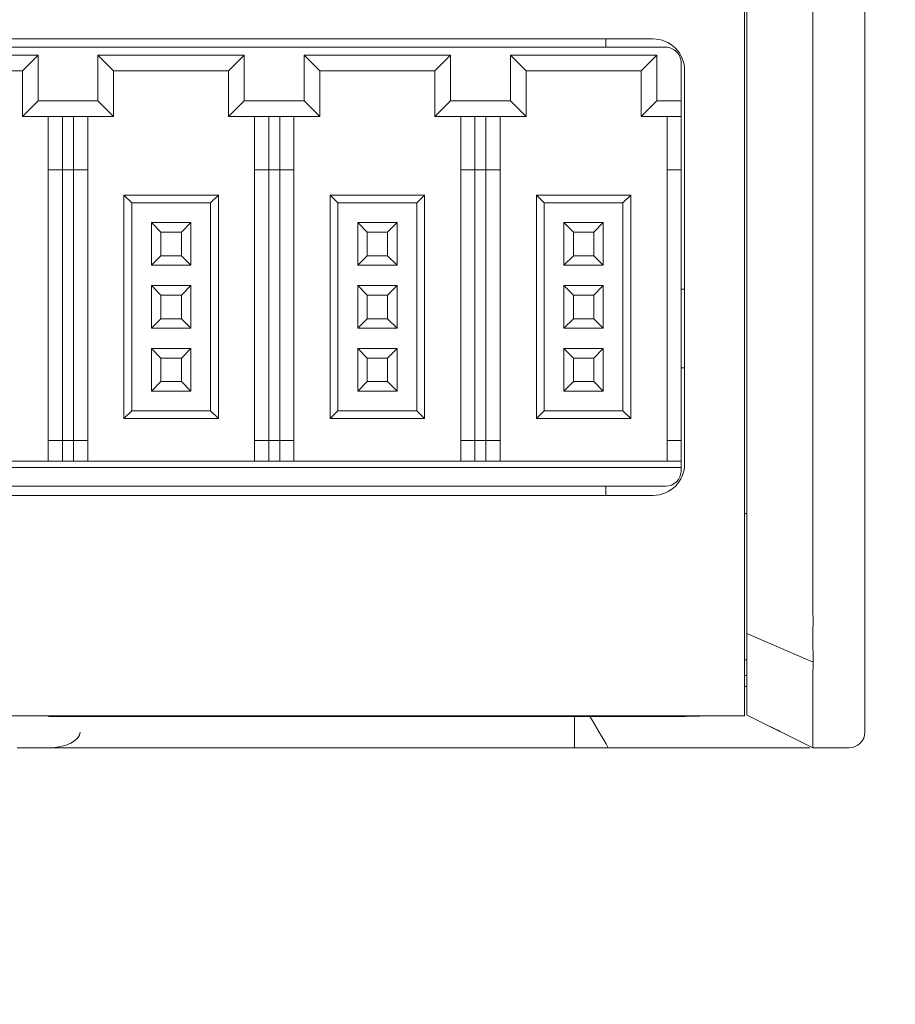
# Model space of a CAD drawing. Header units: millimetres. Extents: x -1114 to 1396, y -630 to 631.
# Tile 12 of 256: x -892 to -865, y -505 to -474. Entities that reach past the tile are written whole.
import ezdxf

# ---------------------------------------------------------------- set-up
doc = ezdxf.new("R2010")
doc.units = ezdxf.units.MM
doc.header["$MEASUREMENT"] = 0

msp = doc.modelspace()

# ---------------------------------------------------------------- linework, layer by layer
at = {"lineweight": 18}
for points, knots in [([(1038.9843, -629.7647), (1038.9843, -629.7647), (-1111.4882, -629.7647), (-1111.4882, -629.7647), (-1111.4882, -629.7647), (-1111.4882, -629.7647), (-1111.4882, 630.7883), (-1111.4882, 630.7883), (-1111.4882, 630.7883), (-1111.4882, 630.7883), (1038.9843, 630.7883), (1038.9843, 630.7883)], [0, 0, 0, 0, 0.3333333, 0.3333333, 0.3333333, 0.3333333, 0.6666667, 0.6666667, 0.6666667, 0.6666667, 1, 1, 1, 1]), ([(-867.1938, -492.913), (-867.2005, -492.4142), (-867.1983, -491.9153), (-867.1977, -491.4165), (-867.1977, -491.4165), (-867.1972, -490.9176), (-867.1977, -490.4188), (-867.1979, -489.9199), (-867.1979, -489.9199), (-867.1981, -489.4211), (-867.198, -488.9222), (-867.198, -488.4234), (-867.198, -488.4234), (-867.198, -487.9245), (-867.198, -487.4257), (-867.198, -486.9268), (-867.198, -486.9268), (-867.1979, -484.9314), (-867.1979, -482.936), (-867.1978, -480.9406), (-867.1978, -480.9406), (-867.1978, -476.9498), (-867.1978, -472.959), (-867.1978, -468.9682), (-867.1978, -468.9682), (-867.1978, -464.9774), (-867.1978, -460.9866), (-867.1979, -456.9958), (-867.1979, -456.9958), (-867.1979, -455.9981), (-867.1979, -455.0004), (-867.1979, -454.0027), (-867.1979, -454.0027), (-867.1979, -453.005), (-867.198, -452.0073), (-867.1979, -451.0096), (-867.1979, -451.0096), (-867.1978, -450.0119), (-867.1975, -449.0142), (-867.1976, -448.0165), (-867.1976, -448.0165), (-867.1976, -447.7671), (-867.1977, -447.5177), (-867.1978, -447.2683), (-867.1978, -447.2683), (-867.1979, -447.0188), (-867.1981, -446.7694), (-867.1982, -446.52), (-867.1982, -446.52), (-867.1984, -446.0211), (-867.1983, -445.5223), (-867.1973, -445.0234)], [0, 0, 0, 0, 0.0769231, 0.0769231, 0.0769231, 0.0769231, 0.1538462, 0.1538462, 0.1538462, 0.1538462, 0.2307692, 0.2307692, 0.2307692, 0.2307692, 0.3076923, 0.3076923, 0.3076923, 0.3076923, 0.3846154, 0.3846154, 0.3846154, 0.3846154, 0.4615385, 0.4615385, 0.4615385, 0.4615385, 0.5384615, 0.5384615, 0.5384615, 0.5384615, 0.6153846, 0.6153846, 0.6153846, 0.6153846, 0.6923077, 0.6923077, 0.6923077, 0.6923077, 0.7692308, 0.7692308, 0.7692308, 0.7692308, 0.8461538, 0.8461538, 0.8461538, 0.8461538, 0.9230769, 0.9230769, 0.9230769, 0.9230769, 1, 1, 1, 1]), ([(-869.2923, -492.2976), (-869.2923, -491.8111), (-869.2923, -491.3247), (-869.2923, -490.8383), (-869.2923, -490.8383), (-869.2923, -490.3518), (-869.2923, -489.8654), (-869.2923, -489.3789), (-869.2923, -489.3789), (-869.2923, -488.4061), (-869.2923, -487.4332), (-869.2923, -486.4603), (-869.2923, -486.4603), (-869.2923, -484.5146), (-869.2923, -482.5689), (-869.2923, -480.6231), (-869.2923, -480.6231), (-869.2923, -476.7317), (-869.2923, -472.8402), (-869.2923, -468.9487), (-869.2923, -468.9487), (-869.2923, -465.0573), (-869.2923, -461.1658), (-869.2923, -457.2743), (-869.2923, -457.2743), (-869.2923, -455.3286), (-869.2923, -453.3829), (-869.2923, -451.4371), (-869.2923, -451.4371), (-869.2923, -450.4643), (-869.2923, -449.4914), (-869.2923, -448.5185), (-869.2923, -448.5185), (-869.2923, -447.5457), (-869.2923, -446.5728), (-869.2923, -445.5999)], [0, 0, 0, 0, 0.1111111, 0.1111111, 0.1111111, 0.1111111, 0.2222222, 0.2222222, 0.2222222, 0.2222222, 0.3333333, 0.3333333, 0.3333333, 0.3333333, 0.4444444, 0.4444444, 0.4444444, 0.4444444, 0.5555556, 0.5555556, 0.5555556, 0.5555556, 0.6666667, 0.6666667, 0.6666667, 0.6666667, 0.7777778, 0.7777778, 0.7777778, 0.7777778, 0.8888889, 0.8888889, 0.8888889, 0.8888889, 1, 1, 1, 1]), ([(-871.2706, -475.5024), (-871.2706, -475.2372), (-871.376, -474.9828), (-871.5635, -474.7953), (-871.5635, -474.7953), (-871.751, -474.6078), (-872.0054, -474.5024), (-872.2706, -474.5024)], [0, 0, 0, 0, 0.5, 0.5, 0.5, 0.5, 1, 1, 1, 1]), ([(-871.3801, -475.2638), (-871.3801, -475.1312), (-871.4328, -475.0041), (-871.5266, -474.9103), (-871.5266, -474.9103), (-871.6203, -474.8165), (-871.7475, -474.7638), (-871.8801, -474.7638)], [0, 0, 0, 0, 0.5, 0.5, 0.5, 0.5, 1, 1, 1, 1]), ([(-869.2923, -493.4007), (-869.2923, -493.4007), (-869.2923, -493.4007), (-869.2923, -493.4006), (-869.2923, -493.4006), (-869.2923, -493.0335), (-869.2923, -492.6644), (-869.2923, -492.2976)], [0, 0, 0, 0, 0.5, 0.5, 0.5, 0.5, 1, 1, 1, 1]), ([(-867.19, -494.0227), (-867.196, -493.9304), (-867.199, -493.8379), (-867.2001, -493.7455), (-867.2001, -493.7455), (-867.2013, -493.653), (-867.2005, -493.5605), (-867.1992, -493.468), (-867.1992, -493.468), (-867.1978, -493.3755), (-867.1958, -493.283), (-867.1945, -493.1905), (-867.1945, -493.1905), (-867.1932, -493.098), (-867.1926, -493.0055), (-867.1938, -492.913)], [0, 0, 0, 0, 0.25, 0.25, 0.25, 0.25, 0.5, 0.5, 0.5, 0.5, 0.75, 0.75, 0.75, 0.75, 1, 1, 1, 1]), ([(-869.2923, -495.9768), (-869.2923, -495.9777), (-869.2923, -495.9776), (-869.2923, -495.955), (-869.2923, -495.955), (-869.2923, -495.9494), (-869.2923, -495.9422), (-869.2923, -495.9337), (-869.2923, -495.9337), (-869.2923, -495.9252), (-869.2923, -495.9153), (-869.2923, -495.9041), (-869.2923, -495.9041), (-869.2923, -495.8985), (-869.2923, -495.8926), (-869.2923, -495.8863), (-869.2923, -495.8863), (-869.2923, -495.8801), (-869.2923, -495.8736), (-869.2923, -495.8667), (-869.2923, -495.8667), (-869.2923, -495.8531), (-869.2923, -495.8383), (-869.2923, -495.8223), (-869.2923, -495.8223), (-869.2923, -495.7905), (-869.2923, -495.7542), (-869.2923, -495.7136), (-869.2923, -495.7136), (-869.2923, -495.6731), (-869.2923, -495.6283), (-869.2923, -495.5792), (-869.2923, -495.5792), (-869.2923, -495.5546), (-869.2923, -495.5289), (-869.2923, -495.5024), (-869.2923, -495.5024), (-869.2923, -495.4759), (-869.2923, -495.4486), (-869.2923, -495.4205), (-869.2923, -495.4205), (-869.2923, -495.3643), (-869.2923, -495.305), (-869.2923, -495.2425), (-869.2923, -495.2425), (-869.2923, -495.2113), (-869.2923, -495.1792), (-869.2923, -495.1464), (-869.2923, -495.1464), (-869.2923, -495.1136), (-869.2923, -495.0799), (-869.2923, -495.0454), (-869.2923, -495.0454), (-869.2923, -494.9765), (-869.2923, -494.9057), (-869.2923, -494.833), (-869.2923, -494.833), (-869.2923, -494.7604), (-869.2923, -494.6858), (-869.2923, -494.6094), (-869.2923, -494.6094), (-869.2923, -494.5711), (-869.2923, -494.5324), (-869.2923, -494.4932), (-869.2923, -494.4932), (-869.2923, -494.4735), (-869.2923, -494.4537), (-869.2923, -494.4338), (-869.2923, -494.4338), (-869.2923, -494.4139), (-869.2923, -494.3938), (-869.2923, -494.3737), (-869.2923, -494.3737), (-869.2923, -494.2132), (-869.2923, -494.0509), (-869.2923, -493.8884), (-869.2923, -493.8884), (-869.2923, -493.7258), (-869.2923, -493.5634), (-869.2923, -493.4007)], [0, 0, 0, 0, 0.05, 0.05, 0.05, 0.05, 0.1, 0.1, 0.1, 0.1, 0.15, 0.15, 0.15, 0.15, 0.2, 0.2, 0.2, 0.2, 0.25, 0.25, 0.25, 0.25, 0.3, 0.3, 0.3, 0.3, 0.35, 0.35, 0.35, 0.35, 0.4, 0.4, 0.4, 0.4, 0.45, 0.45, 0.45, 0.45, 0.5, 0.5, 0.5, 0.5, 0.55, 0.55, 0.55, 0.55, 0.6, 0.6, 0.6, 0.6, 0.65, 0.65, 0.65, 0.65, 0.7, 0.7, 0.7, 0.7, 0.75, 0.75, 0.75, 0.75, 0.8, 0.8, 0.8, 0.8, 0.85, 0.85, 0.85, 0.85, 0.9, 0.9, 0.9, 0.9, 0.95, 0.95, 0.95, 0.95, 1, 1, 1, 1]), ([(-867.1962, -497.0234), (-867.1946, -497.0234), (-867.1943, -497.0224), (-867.1948, -497.0203), (-867.1948, -497.0203), (-867.1951, -497.0192), (-867.1956, -497.0179), (-867.196, -497.0163), (-867.196, -497.0163), (-867.1964, -497.0147), (-867.1968, -497.0129), (-867.1971, -497.0107), (-867.1971, -497.0107), (-867.1984, -497.0023), (-867.199, -496.9898), (-867.1992, -496.9731), (-867.1992, -496.9731), (-867.1995, -496.9564), (-867.1993, -496.9356), (-867.199, -496.9107), (-867.199, -496.9107), (-867.1989, -496.8982), (-867.1987, -496.8847), (-867.1985, -496.8701), (-867.1985, -496.8701), (-867.1984, -496.8628), (-867.1983, -496.8552), (-867.1982, -496.8474), (-867.1982, -496.8474), (-867.1981, -496.8396), (-867.198, -496.8316), (-867.1979, -496.8233), (-867.1979, -496.8233), (-867.1974, -496.7902), (-867.1971, -496.7533), (-867.1968, -496.7128), (-867.1968, -496.7128), (-867.1966, -496.6723), (-867.1965, -496.6281), (-867.1965, -496.5802), (-867.1965, -496.5802), (-867.1966, -496.5324), (-867.1968, -496.4809), (-867.1972, -496.4256), (-867.1972, -496.4256), (-867.1974, -496.398), (-867.1976, -496.3694), (-867.1979, -496.34), (-867.1979, -496.34), (-867.1981, -496.3107), (-867.1984, -496.2806), (-867.1986, -496.2498), (-867.1986, -496.2498), (-867.1992, -496.1882), (-867.1997, -496.1239), (-867.2001, -496.0567), (-867.2001, -496.0567), (-867.2005, -495.9895), (-867.2007, -495.9196), (-867.2006, -495.8468), (-867.2006, -495.8468), (-867.2006, -495.8104), (-867.2004, -495.7734), (-867.2001, -495.7356), (-867.2001, -495.7356), (-867.2, -495.7167), (-867.1998, -495.6976), (-867.1996, -495.6783), (-867.1996, -495.6783), (-867.1994, -495.6591), (-867.1992, -495.6396), (-867.1989, -495.62), (-867.1989, -495.62), (-867.1981, -495.5416), (-867.1978, -495.4615), (-867.1977, -495.3798), (-867.1977, -495.3798), (-867.1976, -495.2981), (-867.1978, -495.2148), (-867.198, -495.1299), (-867.198, -495.1299), (-867.1982, -495.045), (-867.1984, -494.9584), (-867.1982, -494.8703), (-867.1982, -494.8703), (-867.198, -494.8262), (-867.1978, -494.7817), (-867.1974, -494.7368), (-867.1974, -494.7368), (-867.1972, -494.7144), (-867.197, -494.6918), (-867.1967, -494.6692), (-867.1967, -494.6692), (-867.1965, -494.6466), (-867.1961, -494.624), (-867.1957, -494.6013), (-867.1957, -494.6013), (-867.195, -494.556), (-867.194, -494.5106), (-867.1927, -494.465), (-867.1927, -494.465), (-867.192, -494.4422), (-867.1913, -494.4194), (-867.1905, -494.3966), (-867.1905, -494.3966), (-867.1896, -494.3738), (-867.1887, -494.3509), (-867.1877, -494.328)], [0, 0, 0, 0, 0.037037, 0.037037, 0.037037, 0.037037, 0.0740741, 0.0740741, 0.0740741, 0.0740741, 0.1111111, 0.1111111, 0.1111111, 0.1111111, 0.1481481, 0.1481481, 0.1481481, 0.1481481, 0.1851852, 0.1851852, 0.1851852, 0.1851852, 0.2222222, 0.2222222, 0.2222222, 0.2222222, 0.2592593, 0.2592593, 0.2592593, 0.2592593, 0.2962963, 0.2962963, 0.2962963, 0.2962963, 0.3333333, 0.3333333, 0.3333333, 0.3333333, 0.3703704, 0.3703704, 0.3703704, 0.3703704, 0.4074074, 0.4074074, 0.4074074, 0.4074074, 0.4444444, 0.4444444, 0.4444444, 0.4444444, 0.4814815, 0.4814815, 0.4814815, 0.4814815, 0.5185185, 0.5185185, 0.5185185, 0.5185185, 0.5555556, 0.5555556, 0.5555556, 0.5555556, 0.5925926, 0.5925926, 0.5925926, 0.5925926, 0.6296296, 0.6296296, 0.6296296, 0.6296296, 0.6666667, 0.6666667, 0.6666667, 0.6666667, 0.7037037, 0.7037037, 0.7037037, 0.7037037, 0.7407407, 0.7407407, 0.7407407, 0.7407407, 0.7777778, 0.7777778, 0.7777778, 0.7777778, 0.8148148, 0.8148148, 0.8148148, 0.8148148, 0.8518519, 0.8518519, 0.8518519, 0.8518519, 0.8888889, 0.8888889, 0.8888889, 0.8888889, 0.9259259, 0.9259259, 0.9259259, 0.9259259, 0.962963, 0.962963, 0.962963, 0.962963, 1, 1, 1, 1]), ([(-874.2824, -496.0234), (-874.1637, -496.0234), (-874.045, -496.0234), (-873.9263, -496.0234), (-873.9263, -496.0234), (-873.7994, -496.0234), (-873.6725, -496.0234), (-873.5456, -496.0234), (-873.5456, -496.0234), (-873.4187, -496.0234), (-873.2917, -496.0234), (-873.1648, -496.0235)], [0, 0, 0, 0, 0.3333333, 0.3333333, 0.3333333, 0.3333333, 0.6666667, 0.6666667, 0.6666667, 0.6666667, 1, 1, 1, 1]), ([(-873.1648, -496.0235), (-873.1056, -496.0235), (-873.0464, -496.0235), (-872.9871, -496.0234), (-872.9871, -496.0234), (-872.9236, -496.0234), (-872.86, -496.0234), (-872.7965, -496.0234), (-872.7965, -496.0234), (-872.7329, -496.0235), (-872.6694, -496.0235), (-872.6058, -496.0235)], [0, 0, 0, 0, 0.3333333, 0.3333333, 0.3333333, 0.3333333, 0.6666667, 0.6666667, 0.6666667, 0.6666667, 1, 1, 1, 1]), ([(-872.6058, -496.0235), (-872.5464, -496.0235), (-872.4871, -496.0235), (-872.4277, -496.0235), (-872.4277, -496.0235), (-872.3642, -496.0234), (-872.3007, -496.0234), (-872.2373, -496.0234), (-872.2373, -496.0234), (-872.1738, -496.0235), (-872.1103, -496.0235), (-872.0468, -496.0235)], [0, 0, 0, 0, 0.3333333, 0.3333333, 0.3333333, 0.3333333, 0.6666667, 0.6666667, 0.6666667, 0.6666667, 1, 1, 1, 1]), ([(-870.3647, -496.0017), (-870.4172, -496.003), (-870.4708, -496.0042), (-870.5253, -496.0055), (-870.5253, -496.0055), (-870.5854, -496.0069), (-870.6468, -496.0082), (-870.7093, -496.0097), (-870.7093, -496.0097), (-870.7406, -496.0104), (-870.7721, -496.0111), (-870.804, -496.0118), (-870.804, -496.0118), (-870.8359, -496.0125), (-870.8682, -496.0132), (-870.9005, -496.014), (-870.9005, -496.014), (-870.9328, -496.0147), (-870.9651, -496.0155), (-870.9976, -496.0164), (-870.9976, -496.0164), (-871.0301, -496.0173), (-871.0626, -496.0184), (-871.0953, -496.0194), (-871.0953, -496.0194), (-871.1606, -496.0214), (-871.2262, -496.0232), (-871.2923, -496.0234)], [0, 0, 0, 0, 0.1428571, 0.1428571, 0.1428571, 0.1428571, 0.2857143, 0.2857143, 0.2857143, 0.2857143, 0.4285714, 0.4285714, 0.4285714, 0.4285714, 0.5714286, 0.5714286, 0.5714286, 0.5714286, 0.7142857, 0.7142857, 0.7142857, 0.7142857, 0.8571429, 0.8571429, 0.8571429, 0.8571429, 1, 1, 1, 1]), ([(-873.6945, -497.0234), (-873.6945, -497.0234), (-873.6945, -497.0234), (-873.6945, -497.0234), (-873.6945, -497.0234), (-873.2226, -497.0234), (-872.7523, -497.0234), (-872.2814, -497.0234)], [0, 0, 0, 0, 0.5, 0.5, 0.5, 0.5, 1, 1, 1, 1]), ([(-872.2814, -497.0234), (-872.2814, -497.0234), (-872.2814, -497.0234), (-872.2813, -497.0234), (-872.2813, -497.0234), (-872.0459, -497.0234), (-871.8104, -497.0234), (-871.5751, -497.0234)], [0, 0, 0, 0, 0.5, 0.5, 0.5, 0.5, 1, 1, 1, 1]), ([(-871.5751, -497.0234), (-871.575, -497.0234), (-871.575, -497.0234), (-871.575, -497.0234), (-871.575, -497.0234), (-871.3397, -497.0234), (-871.1038, -497.0234), (-870.8691, -497.0234)], [0, 0, 0, 0, 0.5, 0.5, 0.5, 0.5, 1, 1, 1, 1]), ([(-870.8691, -497.0234), (-870.8691, -497.0234), (-870.8691, -497.0234), (-870.8691, -497.0234), (-870.8691, -497.0234), (-870.6344, -497.0234), (-870.4015, -497.0234), (-870.1739, -497.0234)], [0, 0, 0, 0, 0.5, 0.5, 0.5, 0.5, 1, 1, 1, 1]), ([(-870.1739, -497.0234), (-869.9729, -497.0234), (-869.7787, -497.0234), (-869.5909, -497.0234), (-869.5909, -497.0234), (-869.4031, -497.0234), (-869.2219, -497.0234), (-869.0473, -497.0234), (-869.0473, -497.0234), (-869.0255, -497.0234), (-869.0038, -497.0234), (-868.9822, -497.0234), (-868.9822, -497.0234), (-868.9606, -497.0234), (-868.9391, -497.0234), (-868.9177, -497.0234), (-868.9177, -497.0234), (-868.8751, -497.0234), (-868.8332, -497.0234), (-868.7919, -497.0234), (-868.7919, -497.0234), (-868.7094, -497.0234), (-868.6297, -497.0234), (-868.5527, -497.0234), (-868.5527, -497.0234), (-868.3987, -497.0234), (-868.2557, -497.0234), (-868.1238, -497.0234), (-868.1238, -497.0234), (-868.0908, -497.0234), (-868.0585, -497.0234), (-868.0269, -497.0234), (-868.0269, -497.0234), (-867.9953, -497.0234), (-867.9644, -497.0234), (-867.9344, -497.0234), (-867.9344, -497.0234), (-867.8745, -497.0234), (-867.8181, -497.0234), (-867.7654, -497.0234), (-867.7654, -497.0234), (-867.7126, -497.0234), (-867.6634, -497.0234), (-867.6177, -497.0234), (-867.6177, -497.0234), (-867.5721, -497.0234), (-867.53, -497.0234), (-867.4913, -497.0234), (-867.4913, -497.0234), (-867.4527, -497.0234), (-867.4174, -497.0234), (-867.3858, -497.0234), (-867.3858, -497.0234), (-867.3779, -497.0234), (-867.3702, -497.0234), (-867.3628, -497.0234), (-867.3628, -497.0234), (-867.3554, -497.0234), (-867.3483, -497.0234), (-867.3414, -497.0234), (-867.3414, -497.0234), (-867.3276, -497.0234), (-867.3148, -497.0234), (-867.3031, -497.0234), (-867.3031, -497.0234), (-867.2993, -497.0234), (-867.2957, -497.0234), (-867.2921, -497.0234)], [0, 0, 0, 0, 0.0588235, 0.0588235, 0.0588235, 0.0588235, 0.1176471, 0.1176471, 0.1176471, 0.1176471, 0.1764706, 0.1764706, 0.1764706, 0.1764706, 0.2352941, 0.2352941, 0.2352941, 0.2352941, 0.2941176, 0.2941176, 0.2941176, 0.2941176, 0.3529412, 0.3529412, 0.3529412, 0.3529412, 0.4117647, 0.4117647, 0.4117647, 0.4117647, 0.4705882, 0.4705882, 0.4705882, 0.4705882, 0.5294118, 0.5294118, 0.5294118, 0.5294118, 0.5882353, 0.5882353, 0.5882353, 0.5882353, 0.6470588, 0.6470588, 0.6470588, 0.6470588, 0.7058824, 0.7058824, 0.7058824, 0.7058824, 0.7647059, 0.7647059, 0.7647059, 0.7647059, 0.8235294, 0.8235294, 0.8235294, 0.8235294, 0.8823529, 0.8823529, 0.8823529, 0.8823529, 0.9411765, 0.9411765, 0.9411765, 0.9411765, 1, 1, 1, 1])]:
    msp.add_open_spline(points, degree=3, knots=knots, dxfattribs=at)
for points in [[(-869.3703, -444.0018), (-869.3703, -444.0018), (-869.3703, -494.0018), (-869.3703, -494.0018)], [(-865.5456, -494.0234), (-865.5456, -494.0234), (-865.5456, -444.0234), (-865.5456, -444.0234)], [(-865.5456, -444.0234), (-865.5456, -444.0234), (-865.5456, -494.0234), (-865.5456, -494.0234)], [(-922.6706, -474.5024), (-922.6706, -474.5024), (-872.2706, -474.5024), (-872.2706, -474.5024)], [(-873.7706, -474.7635), (-873.7706, -474.7635), (-873.7706, -474.5021), (-873.7706, -474.5021)], [(-896.8801, -474.7638), (-896.8801, -474.7638), (-884.3801, -474.7638), (-884.3801, -474.7638)], [(-884.3801, -474.7638), (-884.3801, -474.7638), (-871.8801, -474.7638), (-871.8801, -474.7638)], [(-891.8051, -475.0138), (-891.8051, -475.0138), (-896.4551, -475.0138), (-896.4551, -475.0138)], [(-891.8051, -475.0138), (-891.8051, -475.0138), (-892.3051, -475.5138), (-892.3051, -475.5138)], [(-891.8051, -476.4638), (-891.8051, -476.4638), (-891.8051, -475.0138), (-891.8051, -475.0138)], [(-885.2551, -475.0138), (-885.2551, -475.0138), (-889.9051, -475.0138), (-889.9051, -475.0138)], [(-889.9051, -475.0138), (-889.9051, -475.0138), (-889.4051, -475.5138), (-889.4051, -475.5138)], [(-889.9051, -475.0138), (-889.9051, -475.0138), (-889.9051, -476.4638), (-889.9051, -476.4638)], [(-885.2551, -475.0138), (-885.2551, -475.0138), (-885.7551, -475.5138), (-885.7551, -475.5138)], [(-885.2551, -476.4638), (-885.2551, -476.4638), (-885.2551, -475.0138), (-885.2551, -475.0138)], [(-883.3551, -475.0138), (-883.3551, -475.0138), (-882.8551, -475.5138), (-882.8551, -475.5138)], [(-883.3551, -475.0138), (-883.3551, -475.0138), (-883.3551, -476.4638), (-883.3551, -476.4638)], [(-878.7051, -475.0138), (-878.7051, -475.0138), (-883.3551, -475.0138), (-883.3551, -475.0138)], [(-878.7051, -475.0138), (-878.7051, -475.0138), (-879.2051, -475.5138), (-879.2051, -475.5138)], [(-878.7051, -476.4638), (-878.7051, -476.4638), (-878.7051, -475.0138), (-878.7051, -475.0138)], [(-876.8051, -475.0138), (-876.8051, -475.0138), (-876.3051, -475.5138), (-876.3051, -475.5138)], [(-876.8051, -475.0138), (-876.8051, -475.0138), (-876.8051, -476.4638), (-876.8051, -476.4638)], [(-872.1551, -475.0138), (-872.1551, -475.0138), (-876.8051, -475.0138), (-876.8051, -475.0138)], [(-872.1551, -475.0138), (-872.1551, -475.0138), (-872.6551, -475.5138), (-872.6551, -475.5138)], [(-872.1551, -476.4638), (-872.1551, -476.4638), (-872.1551, -475.0138), (-872.1551, -475.0138)], [(-871.3801, -475.2638), (-871.3801, -475.2638), (-871.3801, -476.4638), (-871.3801, -476.4638)], [(-895.9551, -475.5138), (-895.9551, -475.5138), (-892.3051, -475.5138), (-892.3051, -475.5138)], [(-892.3051, -475.5138), (-892.3051, -475.5138), (-892.3051, -476.9638), (-892.3051, -476.9638)], [(-889.4051, -475.5138), (-889.4051, -475.5138), (-885.7551, -475.5138), (-885.7551, -475.5138)], [(-889.4051, -476.9638), (-889.4051, -476.9638), (-889.4051, -475.5138), (-889.4051, -475.5138)], [(-885.7551, -475.5138), (-885.7551, -475.5138), (-885.7551, -476.9638), (-885.7551, -476.9638)], [(-882.8551, -475.5138), (-882.8551, -475.5138), (-879.2051, -475.5138), (-879.2051, -475.5138)], [(-882.8551, -476.9638), (-882.8551, -476.9638), (-882.8551, -475.5138), (-882.8551, -475.5138)], [(-879.2051, -475.5138), (-879.2051, -475.5138), (-879.2051, -476.9638), (-879.2051, -476.9638)], [(-876.3051, -476.9638), (-876.3051, -476.9638), (-876.3051, -475.5138), (-876.3051, -475.5138)], [(-876.3051, -475.5138), (-876.3051, -475.5138), (-872.6551, -475.5138), (-872.6551, -475.5138)], [(-872.6551, -475.5138), (-872.6551, -475.5138), (-872.6551, -476.9638), (-872.6551, -476.9638)], [(-871.2706, -475.5024), (-871.2706, -475.5024), (-871.2706, -488.0024), (-871.2706, -488.0024)], [(-891.8051, -476.4638), (-891.8051, -476.4638), (-892.3051, -476.9638), (-892.3051, -476.9638)], [(-889.9051, -476.4638), (-889.9051, -476.4638), (-891.8051, -476.4638), (-891.8051, -476.4638)], [(-889.9051, -476.4638), (-889.9051, -476.4638), (-889.4051, -476.9638), (-889.4051, -476.9638)], [(-885.2551, -476.4638), (-885.2551, -476.4638), (-885.7551, -476.9638), (-885.7551, -476.9638)], [(-884.3801, -476.4638), (-884.3801, -476.4638), (-885.2551, -476.4638), (-885.2551, -476.4638)], [(-883.3551, -476.4638), (-883.3551, -476.4638), (-884.3801, -476.4638), (-884.3801, -476.4638)], [(-883.3551, -476.4638), (-883.3551, -476.4638), (-882.8551, -476.9638), (-882.8551, -476.9638)], [(-878.7051, -476.4638), (-878.7051, -476.4638), (-879.2051, -476.9638), (-879.2051, -476.9638)], [(-876.8051, -476.4638), (-876.8051, -476.4638), (-878.7051, -476.4638), (-878.7051, -476.4638)], [(-876.8051, -476.4638), (-876.8051, -476.4638), (-876.3051, -476.9638), (-876.3051, -476.9638)], [(-872.1551, -476.4638), (-872.1551, -476.4638), (-872.6551, -476.9638), (-872.6551, -476.9638)], [(-871.3801, -476.4638), (-871.3801, -476.4638), (-872.1551, -476.4638), (-872.1551, -476.4638)], [(-871.3801, -476.4638), (-871.3801, -476.4638), (-871.3801, -476.9638), (-871.3801, -476.9638)], [(-892.3051, -476.9638), (-892.3051, -476.9638), (-889.4051, -476.9638), (-889.4051, -476.9638)], [(-891.4801, -476.9638), (-891.4801, -476.9638), (-891.4801, -478.6638), (-891.4801, -478.6638)], [(-891.0301, -478.6638), (-891.0301, -478.6638), (-891.0301, -476.9638), (-891.0301, -476.9638)], [(-890.6801, -476.9638), (-890.6801, -476.9638), (-890.6801, -478.6638), (-890.6801, -478.6638)], [(-890.2301, -478.6638), (-890.2301, -478.6638), (-890.2301, -476.9638), (-890.2301, -476.9638)], [(-885.7551, -476.9638), (-885.7551, -476.9638), (-884.3801, -476.9638), (-884.3801, -476.9638)], [(-884.9301, -476.9638), (-884.9301, -476.9638), (-884.9301, -478.6638), (-884.9301, -478.6638)], [(-884.4801, -478.6638), (-884.4801, -478.6638), (-884.4801, -476.9638), (-884.4801, -476.9638)], [(-884.3801, -476.9638), (-884.3801, -476.9638), (-882.8551, -476.9638), (-882.8551, -476.9638)], [(-884.1301, -476.9638), (-884.1301, -476.9638), (-884.1301, -478.6638), (-884.1301, -478.6638)], [(-883.6801, -478.6638), (-883.6801, -478.6638), (-883.6801, -476.9638), (-883.6801, -476.9638)], [(-879.2051, -476.9638), (-879.2051, -476.9638), (-876.3051, -476.9638), (-876.3051, -476.9638)], [(-878.3801, -476.9638), (-878.3801, -476.9638), (-878.3801, -478.6638), (-878.3801, -478.6638)], [(-877.9301, -478.6638), (-877.9301, -478.6638), (-877.9301, -476.9638), (-877.9301, -476.9638)], [(-877.5801, -476.9638), (-877.5801, -476.9638), (-877.5801, -478.6638), (-877.5801, -478.6638)], [(-877.1301, -478.6638), (-877.1301, -478.6638), (-877.1301, -476.9638), (-877.1301, -476.9638)], [(-872.6551, -476.9638), (-872.6551, -476.9638), (-871.3801, -476.9638), (-871.3801, -476.9638)], [(-871.8301, -476.9638), (-871.8301, -476.9638), (-871.8301, -478.6638), (-871.8301, -478.6638)], [(-871.3801, -476.9638), (-871.3801, -476.9638), (-871.3801, -478.6638), (-871.3801, -478.6638)], [(-891.4801, -478.6638), (-891.4801, -478.6638), (-891.4801, -487.2638), (-891.4801, -487.2638)], [(-891.4801, -478.6638), (-891.4801, -478.6638), (-891.0301, -478.6638), (-891.0301, -478.6638)], [(-891.0301, -487.2638), (-891.0301, -487.2638), (-891.0301, -478.6638), (-891.0301, -478.6638)], [(-891.0301, -478.6638), (-891.0301, -478.6638), (-890.6801, -478.6638), (-890.6801, -478.6638)], [(-890.6801, -478.6638), (-890.6801, -478.6638), (-890.6801, -487.2638), (-890.6801, -487.2638)], [(-890.6801, -478.6638), (-890.6801, -478.6638), (-890.2301, -478.6638), (-890.2301, -478.6638)], [(-890.2301, -487.2638), (-890.2301, -487.2638), (-890.2301, -478.6638), (-890.2301, -478.6638)], [(-884.9301, -478.6638), (-884.9301, -478.6638), (-884.9301, -487.2638), (-884.9301, -487.2638)], [(-884.9301, -478.6638), (-884.9301, -478.6638), (-884.4801, -478.6638), (-884.4801, -478.6638)], [(-884.4801, -487.2638), (-884.4801, -487.2638), (-884.4801, -478.6638), (-884.4801, -478.6638)], [(-884.4801, -478.6638), (-884.4801, -478.6638), (-884.3801, -478.6638), (-884.3801, -478.6638)], [(-884.3801, -478.6638), (-884.3801, -478.6638), (-884.1301, -478.6638), (-884.1301, -478.6638)], [(-884.1301, -478.6638), (-884.1301, -478.6638), (-884.1301, -487.2638), (-884.1301, -487.2638)], [(-884.1301, -478.6638), (-884.1301, -478.6638), (-883.6801, -478.6638), (-883.6801, -478.6638)], [(-883.6801, -487.2638), (-883.6801, -487.2638), (-883.6801, -478.6638), (-883.6801, -478.6638)], [(-878.3801, -478.6638), (-878.3801, -478.6638), (-878.3801, -487.2638), (-878.3801, -487.2638)], [(-878.3801, -478.6638), (-878.3801, -478.6638), (-877.9301, -478.6638), (-877.9301, -478.6638)], [(-877.9301, -487.2638), (-877.9301, -487.2638), (-877.9301, -478.6638), (-877.9301, -478.6638)], [(-877.9301, -478.6638), (-877.9301, -478.6638), (-877.5801, -478.6638), (-877.5801, -478.6638)], [(-877.5801, -478.6638), (-877.5801, -478.6638), (-877.5801, -487.2638), (-877.5801, -487.2638)], [(-877.5801, -478.6638), (-877.5801, -478.6638), (-877.1301, -478.6638), (-877.1301, -478.6638)], [(-877.1301, -487.2638), (-877.1301, -487.2638), (-877.1301, -478.6638), (-877.1301, -478.6638)], [(-871.8301, -478.6638), (-871.8301, -478.6638), (-871.8301, -487.2638), (-871.8301, -487.2638)], [(-871.8301, -478.6638), (-871.8301, -478.6638), (-871.3801, -478.6638), (-871.3801, -478.6638)], [(-871.3801, -478.6638), (-871.3801, -478.6638), (-871.3801, -487.2638), (-871.3801, -487.2638)], [(-886.0801, -479.4638), (-886.0801, -479.4638), (-889.0801, -479.4638), (-889.0801, -479.4638)], [(-889.0801, -479.4638), (-889.0801, -479.4638), (-888.8301, -479.7138), (-888.8301, -479.7138)], [(-889.0801, -479.4638), (-889.0801, -479.4638), (-889.0801, -486.5638), (-889.0801, -486.5638)], [(-886.0801, -479.4638), (-886.0801, -479.4638), (-886.3301, -479.7138), (-886.3301, -479.7138)], [(-886.0801, -486.5638), (-886.0801, -486.5638), (-886.0801, -479.4638), (-886.0801, -479.4638)], [(-882.5301, -479.4638), (-882.5301, -479.4638), (-882.5301, -486.5638), (-882.5301, -486.5638)], [(-879.5301, -479.4638), (-879.5301, -479.4638), (-882.5301, -479.4638), (-882.5301, -479.4638)], [(-882.5301, -479.4638), (-882.5301, -479.4638), (-882.2801, -479.7138), (-882.2801, -479.7138)], [(-879.5301, -479.4638), (-879.5301, -479.4638), (-879.7801, -479.7138), (-879.7801, -479.7138)], [(-879.5301, -486.5638), (-879.5301, -486.5638), (-879.5301, -479.4638), (-879.5301, -479.4638)], [(-875.9801, -479.4638), (-875.9801, -479.4638), (-875.9801, -486.5638), (-875.9801, -486.5638)], [(-872.9801, -479.4638), (-872.9801, -479.4638), (-875.9801, -479.4638), (-875.9801, -479.4638)], [(-875.9801, -479.4638), (-875.9801, -479.4638), (-875.7301, -479.7138), (-875.7301, -479.7138)], [(-872.9801, -479.4638), (-872.9801, -479.4638), (-873.2301, -479.7138), (-873.2301, -479.7138)], [(-872.9801, -486.5638), (-872.9801, -486.5638), (-872.9801, -479.4638), (-872.9801, -479.4638)], [(-888.8301, -479.7138), (-888.8301, -479.7138), (-886.3301, -479.7138), (-886.3301, -479.7138)], [(-888.8301, -486.3138), (-888.8301, -486.3138), (-888.8301, -479.7138), (-888.8301, -479.7138)], [(-886.3301, -479.7138), (-886.3301, -479.7138), (-886.3301, -486.3138), (-886.3301, -486.3138)], [(-882.2801, -486.3138), (-882.2801, -486.3138), (-882.2801, -479.7138), (-882.2801, -479.7138)], [(-882.2801, -479.7138), (-882.2801, -479.7138), (-879.7801, -479.7138), (-879.7801, -479.7138)], [(-879.7801, -479.7138), (-879.7801, -479.7138), (-879.7801, -486.3138), (-879.7801, -486.3138)], [(-875.7301, -486.3138), (-875.7301, -486.3138), (-875.7301, -479.7138), (-875.7301, -479.7138)], [(-875.7301, -479.7138), (-875.7301, -479.7138), (-873.2301, -479.7138), (-873.2301, -479.7138)], [(-873.2301, -479.7138), (-873.2301, -479.7138), (-873.2301, -486.3138), (-873.2301, -486.3138)], [(-886.9551, -480.3388), (-886.9551, -480.3388), (-888.2051, -480.3388), (-888.2051, -480.3388)], [(-888.2051, -480.3388), (-888.2051, -480.3388), (-888.2051, -481.6888), (-888.2051, -481.6888)], [(-887.9051, -480.6388), (-887.9051, -480.6388), (-888.2051, -480.3388), (-888.2051, -480.3388)], [(-887.2551, -480.6388), (-887.2551, -480.6388), (-886.9551, -480.3388), (-886.9551, -480.3388)], [(-886.9551, -481.6888), (-886.9551, -481.6888), (-886.9551, -480.3388), (-886.9551, -480.3388)], [(-881.3551, -480.6388), (-881.3551, -480.6388), (-881.6551, -480.3388), (-881.6551, -480.3388)], [(-881.6551, -480.3388), (-881.6551, -480.3388), (-881.6551, -481.6888), (-881.6551, -481.6888)], [(-880.4051, -480.3388), (-880.4051, -480.3388), (-881.6551, -480.3388), (-881.6551, -480.3388)], [(-880.7051, -480.6388), (-880.7051, -480.6388), (-880.4051, -480.3388), (-880.4051, -480.3388)], [(-880.4051, -481.6888), (-880.4051, -481.6888), (-880.4051, -480.3388), (-880.4051, -480.3388)], [(-875.1051, -480.3388), (-875.1051, -480.3388), (-875.1051, -481.6888), (-875.1051, -481.6888)], [(-874.8051, -480.6388), (-874.8051, -480.6388), (-875.1051, -480.3388), (-875.1051, -480.3388)], [(-873.8551, -480.3388), (-873.8551, -480.3388), (-875.1051, -480.3388), (-875.1051, -480.3388)], [(-874.1551, -480.6388), (-874.1551, -480.6388), (-873.8551, -480.3388), (-873.8551, -480.3388)], [(-873.8551, -481.6888), (-873.8551, -481.6888), (-873.8551, -480.3388), (-873.8551, -480.3388)], [(-887.9051, -480.6388), (-887.9051, -480.6388), (-887.2551, -480.6388), (-887.2551, -480.6388)], [(-887.9051, -481.3888), (-887.9051, -481.3888), (-887.9051, -480.6388), (-887.9051, -480.6388)], [(-887.2551, -480.6388), (-887.2551, -480.6388), (-887.2551, -481.3888), (-887.2551, -481.3888)], [(-881.3551, -481.3888), (-881.3551, -481.3888), (-881.3551, -480.6388), (-881.3551, -480.6388)], [(-881.3551, -480.6388), (-881.3551, -480.6388), (-880.7051, -480.6388), (-880.7051, -480.6388)], [(-880.7051, -480.6388), (-880.7051, -480.6388), (-880.7051, -481.3888), (-880.7051, -481.3888)], [(-874.8051, -481.3888), (-874.8051, -481.3888), (-874.8051, -480.6388), (-874.8051, -480.6388)], [(-874.8051, -480.6388), (-874.8051, -480.6388), (-874.1551, -480.6388), (-874.1551, -480.6388)], [(-874.1551, -480.6388), (-874.1551, -480.6388), (-874.1551, -481.3888), (-874.1551, -481.3888)], [(-888.2051, -481.6888), (-888.2051, -481.6888), (-887.9051, -481.3888), (-887.9051, -481.3888)], [(-887.2551, -481.3888), (-887.2551, -481.3888), (-887.9051, -481.3888), (-887.9051, -481.3888)], [(-887.2551, -481.3888), (-887.2551, -481.3888), (-886.9551, -481.6888), (-886.9551, -481.6888)], [(-881.6551, -481.6888), (-881.6551, -481.6888), (-881.3551, -481.3888), (-881.3551, -481.3888)], [(-880.7051, -481.3888), (-880.7051, -481.3888), (-881.3551, -481.3888), (-881.3551, -481.3888)], [(-880.7051, -481.3888), (-880.7051, -481.3888), (-880.4051, -481.6888), (-880.4051, -481.6888)], [(-875.1051, -481.6888), (-875.1051, -481.6888), (-874.8051, -481.3888), (-874.8051, -481.3888)], [(-874.1551, -481.3888), (-874.1551, -481.3888), (-874.8051, -481.3888), (-874.8051, -481.3888)], [(-874.1551, -481.3888), (-874.1551, -481.3888), (-873.8551, -481.6888), (-873.8551, -481.6888)], [(-888.2051, -481.6888), (-888.2051, -481.6888), (-886.9551, -481.6888), (-886.9551, -481.6888)], [(-881.6551, -481.6888), (-881.6551, -481.6888), (-880.4051, -481.6888), (-880.4051, -481.6888)], [(-875.1051, -481.6888), (-875.1051, -481.6888), (-873.8551, -481.6888), (-873.8551, -481.6888)], [(-886.9551, -482.3388), (-886.9551, -482.3388), (-888.2051, -482.3388), (-888.2051, -482.3388)], [(-888.2051, -482.3388), (-888.2051, -482.3388), (-888.2051, -483.6888), (-888.2051, -483.6888)], [(-887.9051, -482.6388), (-887.9051, -482.6388), (-888.2051, -482.3388), (-888.2051, -482.3388)], [(-887.2551, -482.6388), (-887.2551, -482.6388), (-886.9551, -482.3388), (-886.9551, -482.3388)], [(-886.9551, -483.6888), (-886.9551, -483.6888), (-886.9551, -482.3388), (-886.9551, -482.3388)], [(-881.6551, -482.3388), (-881.6551, -482.3388), (-881.6551, -483.6888), (-881.6551, -483.6888)], [(-880.4051, -482.3388), (-880.4051, -482.3388), (-881.6551, -482.3388), (-881.6551, -482.3388)], [(-881.3551, -482.6388), (-881.3551, -482.6388), (-881.6551, -482.3388), (-881.6551, -482.3388)], [(-880.7051, -482.6388), (-880.7051, -482.6388), (-880.4051, -482.3388), (-880.4051, -482.3388)], [(-880.4051, -483.6888), (-880.4051, -483.6888), (-880.4051, -482.3388), (-880.4051, -482.3388)], [(-873.8551, -482.3388), (-873.8551, -482.3388), (-875.1051, -482.3388), (-875.1051, -482.3388)], [(-874.8051, -482.6388), (-874.8051, -482.6388), (-875.1051, -482.3388), (-875.1051, -482.3388)], [(-875.1051, -482.3388), (-875.1051, -482.3388), (-875.1051, -483.6888), (-875.1051, -483.6888)], [(-874.1551, -482.6388), (-874.1551, -482.6388), (-873.8551, -482.3388), (-873.8551, -482.3388)], [(-873.8551, -483.6888), (-873.8551, -483.6888), (-873.8551, -482.3388), (-873.8551, -482.3388)], [(-887.9051, -482.6388), (-887.9051, -482.6388), (-887.2551, -482.6388), (-887.2551, -482.6388)], [(-887.9051, -483.3888), (-887.9051, -483.3888), (-887.9051, -482.6388), (-887.9051, -482.6388)], [(-887.2551, -482.6388), (-887.2551, -482.6388), (-887.2551, -483.3888), (-887.2551, -483.3888)], [(-881.3551, -483.3888), (-881.3551, -483.3888), (-881.3551, -482.6388), (-881.3551, -482.6388)], [(-881.3551, -482.6388), (-881.3551, -482.6388), (-880.7051, -482.6388), (-880.7051, -482.6388)], [(-880.7051, -482.6388), (-880.7051, -482.6388), (-880.7051, -483.3888), (-880.7051, -483.3888)], [(-874.8051, -482.6388), (-874.8051, -482.6388), (-874.1551, -482.6388), (-874.1551, -482.6388)], [(-874.8051, -483.3888), (-874.8051, -483.3888), (-874.8051, -482.6388), (-874.8051, -482.6388)], [(-874.1551, -482.6388), (-874.1551, -482.6388), (-874.1551, -483.3888), (-874.1551, -483.3888)], [(-871.2706, -482.4484), (-871.2706, -482.4484), (-871.3801, -482.4484), (-871.3801, -482.4484)], [(-888.2051, -483.6888), (-888.2051, -483.6888), (-887.9051, -483.3888), (-887.9051, -483.3888)], [(-887.2551, -483.3888), (-887.2551, -483.3888), (-887.9051, -483.3888), (-887.9051, -483.3888)], [(-887.2551, -483.3888), (-887.2551, -483.3888), (-886.9551, -483.6888), (-886.9551, -483.6888)], [(-881.6551, -483.6888), (-881.6551, -483.6888), (-881.3551, -483.3888), (-881.3551, -483.3888)], [(-880.7051, -483.3888), (-880.7051, -483.3888), (-881.3551, -483.3888), (-881.3551, -483.3888)], [(-880.7051, -483.3888), (-880.7051, -483.3888), (-880.4051, -483.6888), (-880.4051, -483.6888)], [(-875.1051, -483.6888), (-875.1051, -483.6888), (-874.8051, -483.3888), (-874.8051, -483.3888)], [(-874.1551, -483.3888), (-874.1551, -483.3888), (-874.8051, -483.3888), (-874.8051, -483.3888)], [(-874.1551, -483.3888), (-874.1551, -483.3888), (-873.8551, -483.6888), (-873.8551, -483.6888)], [(-888.2051, -483.6888), (-888.2051, -483.6888), (-886.9551, -483.6888), (-886.9551, -483.6888)], [(-881.6551, -483.6888), (-881.6551, -483.6888), (-880.4051, -483.6888), (-880.4051, -483.6888)], [(-875.1051, -483.6888), (-875.1051, -483.6888), (-873.8551, -483.6888), (-873.8551, -483.6888)], [(-887.9051, -484.6388), (-887.9051, -484.6388), (-888.2051, -484.3388), (-888.2051, -484.3388)], [(-888.2051, -484.3388), (-888.2051, -484.3388), (-888.2051, -485.6888), (-888.2051, -485.6888)], [(-886.9551, -484.3388), (-886.9551, -484.3388), (-888.2051, -484.3388), (-888.2051, -484.3388)], [(-887.2551, -484.6388), (-887.2551, -484.6388), (-886.9551, -484.3388), (-886.9551, -484.3388)], [(-886.9551, -485.6888), (-886.9551, -485.6888), (-886.9551, -484.3388), (-886.9551, -484.3388)], [(-881.3551, -484.6388), (-881.3551, -484.6388), (-881.6551, -484.3388), (-881.6551, -484.3388)], [(-881.6551, -484.3388), (-881.6551, -484.3388), (-881.6551, -485.6888), (-881.6551, -485.6888)], [(-880.4051, -484.3388), (-880.4051, -484.3388), (-881.6551, -484.3388), (-881.6551, -484.3388)], [(-880.7051, -484.6388), (-880.7051, -484.6388), (-880.4051, -484.3388), (-880.4051, -484.3388)], [(-880.4051, -485.6888), (-880.4051, -485.6888), (-880.4051, -484.3388), (-880.4051, -484.3388)], [(-873.8551, -484.3388), (-873.8551, -484.3388), (-875.1051, -484.3388), (-875.1051, -484.3388)], [(-874.8051, -484.6388), (-874.8051, -484.6388), (-875.1051, -484.3388), (-875.1051, -484.3388)], [(-875.1051, -484.3388), (-875.1051, -484.3388), (-875.1051, -485.6888), (-875.1051, -485.6888)], [(-874.1551, -484.6388), (-874.1551, -484.6388), (-873.8551, -484.3388), (-873.8551, -484.3388)], [(-873.8551, -485.6888), (-873.8551, -485.6888), (-873.8551, -484.3388), (-873.8551, -484.3388)], [(-887.9051, -484.6388), (-887.9051, -484.6388), (-887.2551, -484.6388), (-887.2551, -484.6388)], [(-887.9051, -485.3888), (-887.9051, -485.3888), (-887.9051, -484.6388), (-887.9051, -484.6388)], [(-887.2551, -484.6388), (-887.2551, -484.6388), (-887.2551, -485.3888), (-887.2551, -485.3888)], [(-881.3551, -485.3888), (-881.3551, -485.3888), (-881.3551, -484.6388), (-881.3551, -484.6388)], [(-881.3551, -484.6388), (-881.3551, -484.6388), (-880.7051, -484.6388), (-880.7051, -484.6388)], [(-880.7051, -484.6388), (-880.7051, -484.6388), (-880.7051, -485.3888), (-880.7051, -485.3888)], [(-874.8051, -484.6388), (-874.8051, -484.6388), (-874.1551, -484.6388), (-874.1551, -484.6388)], [(-874.8051, -485.3888), (-874.8051, -485.3888), (-874.8051, -484.6388), (-874.8051, -484.6388)], [(-874.1551, -484.6388), (-874.1551, -484.6388), (-874.1551, -485.3888), (-874.1551, -485.3888)], [(-871.3801, -484.9484), (-871.3801, -484.9484), (-871.2706, -484.9484), (-871.2706, -484.9484)], [(-888.2051, -485.6888), (-888.2051, -485.6888), (-887.9051, -485.3888), (-887.9051, -485.3888)], [(-887.2551, -485.3888), (-887.2551, -485.3888), (-887.9051, -485.3888), (-887.9051, -485.3888)], [(-887.2551, -485.3888), (-887.2551, -485.3888), (-886.9551, -485.6888), (-886.9551, -485.6888)], [(-881.6551, -485.6888), (-881.6551, -485.6888), (-881.3551, -485.3888), (-881.3551, -485.3888)], [(-880.7051, -485.3888), (-880.7051, -485.3888), (-881.3551, -485.3888), (-881.3551, -485.3888)], [(-880.7051, -485.3888), (-880.7051, -485.3888), (-880.4051, -485.6888), (-880.4051, -485.6888)], [(-875.1051, -485.6888), (-875.1051, -485.6888), (-874.8051, -485.3888), (-874.8051, -485.3888)], [(-874.1551, -485.3888), (-874.1551, -485.3888), (-874.8051, -485.3888), (-874.8051, -485.3888)], [(-874.1551, -485.3888), (-874.1551, -485.3888), (-873.8551, -485.6888), (-873.8551, -485.6888)], [(-888.2051, -485.6888), (-888.2051, -485.6888), (-886.9551, -485.6888), (-886.9551, -485.6888)], [(-881.6551, -485.6888), (-881.6551, -485.6888), (-880.4051, -485.6888), (-880.4051, -485.6888)], [(-875.1051, -485.6888), (-875.1051, -485.6888), (-873.8551, -485.6888), (-873.8551, -485.6888)], [(-889.0801, -486.5638), (-889.0801, -486.5638), (-888.8301, -486.3138), (-888.8301, -486.3138)], [(-886.3301, -486.3138), (-886.3301, -486.3138), (-888.8301, -486.3138), (-888.8301, -486.3138)], [(-886.3301, -486.3138), (-886.3301, -486.3138), (-886.0801, -486.5638), (-886.0801, -486.5638)], [(-882.5301, -486.5638), (-882.5301, -486.5638), (-882.2801, -486.3138), (-882.2801, -486.3138)], [(-879.7801, -486.3138), (-879.7801, -486.3138), (-882.2801, -486.3138), (-882.2801, -486.3138)], [(-879.7801, -486.3138), (-879.7801, -486.3138), (-879.5301, -486.5638), (-879.5301, -486.5638)], [(-875.9801, -486.5638), (-875.9801, -486.5638), (-875.7301, -486.3138), (-875.7301, -486.3138)], [(-873.2301, -486.3138), (-873.2301, -486.3138), (-875.7301, -486.3138), (-875.7301, -486.3138)], [(-873.2301, -486.3138), (-873.2301, -486.3138), (-872.9801, -486.5638), (-872.9801, -486.5638)], [(-889.0801, -486.5638), (-889.0801, -486.5638), (-886.0801, -486.5638), (-886.0801, -486.5638)], [(-882.5301, -486.5638), (-882.5301, -486.5638), (-879.5301, -486.5638), (-879.5301, -486.5638)], [(-875.9801, -486.5638), (-875.9801, -486.5638), (-872.9801, -486.5638), (-872.9801, -486.5638)], [(-891.0301, -487.2638), (-891.0301, -487.2638), (-891.4801, -487.2638), (-891.4801, -487.2638)], [(-891.4801, -487.2638), (-891.4801, -487.2638), (-891.4801, -487.9138), (-891.4801, -487.9138)], [(-890.6801, -487.2638), (-890.6801, -487.2638), (-891.0301, -487.2638), (-891.0301, -487.2638)], [(-891.0301, -487.2638), (-891.0301, -487.2638), (-891.0301, -487.9138), (-891.0301, -487.9138)], [(-890.2301, -487.2638), (-890.2301, -487.2638), (-890.6801, -487.2638), (-890.6801, -487.2638)], [(-890.6801, -487.2638), (-890.6801, -487.2638), (-890.6801, -487.9138), (-890.6801, -487.9138)], [(-890.2301, -487.9138), (-890.2301, -487.9138), (-890.2301, -487.2638), (-890.2301, -487.2638)], [(-884.4801, -487.2638), (-884.4801, -487.2638), (-884.9301, -487.2638), (-884.9301, -487.2638)], [(-884.9301, -487.2638), (-884.9301, -487.2638), (-884.9301, -487.9138), (-884.9301, -487.9138)], [(-884.3801, -487.2638), (-884.3801, -487.2638), (-884.4801, -487.2638), (-884.4801, -487.2638)], [(-884.4801, -487.2638), (-884.4801, -487.2638), (-884.4801, -487.9138), (-884.4801, -487.9138)], [(-884.1301, -487.2638), (-884.1301, -487.2638), (-884.3801, -487.2638), (-884.3801, -487.2638)], [(-883.6801, -487.2638), (-883.6801, -487.2638), (-884.1301, -487.2638), (-884.1301, -487.2638)], [(-884.1301, -487.2638), (-884.1301, -487.2638), (-884.1301, -487.9138), (-884.1301, -487.9138)], [(-883.6801, -487.9138), (-883.6801, -487.9138), (-883.6801, -487.2638), (-883.6801, -487.2638)], [(-877.9301, -487.2638), (-877.9301, -487.2638), (-878.3801, -487.2638), (-878.3801, -487.2638)], [(-878.3801, -487.2638), (-878.3801, -487.2638), (-878.3801, -487.9138), (-878.3801, -487.9138)], [(-877.5801, -487.2638), (-877.5801, -487.2638), (-877.9301, -487.2638), (-877.9301, -487.2638)], [(-877.9301, -487.2638), (-877.9301, -487.2638), (-877.9301, -487.9138), (-877.9301, -487.9138)], [(-877.1301, -487.2638), (-877.1301, -487.2638), (-877.5801, -487.2638), (-877.5801, -487.2638)], [(-877.5801, -487.2638), (-877.5801, -487.2638), (-877.5801, -487.9138), (-877.5801, -487.9138)], [(-877.1301, -487.9138), (-877.1301, -487.9138), (-877.1301, -487.2638), (-877.1301, -487.2638)], [(-871.3801, -487.2638), (-871.3801, -487.2638), (-871.8301, -487.2638), (-871.8301, -487.2638)], [(-871.8301, -487.2638), (-871.8301, -487.2638), (-871.8301, -487.9138), (-871.8301, -487.9138)], [(-871.3801, -487.2638), (-871.3801, -487.2638), (-871.3801, -487.9138), (-871.3801, -487.9138)], [(-884.3801, -487.9138), (-884.3801, -487.9138), (-897.3801, -487.9138), (-897.3801, -487.9138)], [(-871.3801, -487.9138), (-871.3801, -487.9138), (-884.3801, -487.9138), (-884.3801, -487.9138)], [(-871.3801, -488.1138), (-871.3801, -488.1138), (-871.3801, -487.9138), (-871.3801, -487.9138)], [(-897.3801, -488.1138), (-897.3801, -488.1138), (-884.3801, -488.1138), (-884.3801, -488.1138)], [(-884.3801, -488.1138), (-884.3801, -488.1138), (-871.3801, -488.1138), (-871.3801, -488.1138)], [(-872.2706, -489.0024), (-871.7183, -489.0024), (-871.2706, -488.5547), (-871.2706, -488.0024)], [(-871.8801, -488.7138), (-871.604, -488.7138), (-871.3801, -488.49), (-871.3801, -488.2138)], [(-871.3801, -488.1138), (-871.3801, -488.1138), (-871.3801, -488.2138), (-871.3801, -488.2138)], [(-884.3801, -488.7138), (-884.3801, -488.7138), (-896.8801, -488.7138), (-896.8801, -488.7138)], [(-871.8801, -488.7138), (-871.8801, -488.7138), (-884.3801, -488.7138), (-884.3801, -488.7138)], [(-873.7706, -489.0024), (-873.7706, -489.0024), (-873.7706, -488.7139), (-873.7706, -488.7139)], [(-872.2706, -489.0024), (-872.2706, -489.0024), (-922.6706, -489.0024), (-922.6706, -489.0024)], [(-869.2925, -489.5734), (-869.2925, -489.5734), (-869.3707, -489.5734), (-869.3707, -489.5734)], [(-869.2923, -493.3866), (-869.2923, -493.3866), (-867.1868, -494.3047), (-867.1868, -494.3047)], [(-869.3706, -494.2234), (-869.3706, -494.2234), (-869.2924, -494.2234), (-869.2924, -494.2234)], [(-869.3703, -494.0018), (-869.3703, -494.0018), (-869.3703, -496.0018), (-869.3703, -496.0018)], [(-867.19, -494.0227), (-867.1833, -494.1248), (-867.1833, -494.2266), (-867.1877, -494.328)], [(-865.5456, -494.0234), (-865.5456, -494.0234), (-865.5456, -496.5234), (-865.5456, -496.5234)], [(-869.3703, -494.7234), (-869.3703, -494.7234), (-869.2926, -494.7234), (-869.2926, -494.7234)], [(-869.2923, -495.0734), (-869.2923, -495.0734), (-869.3703, -495.0734), (-869.3703, -495.0734)], [(-869.3703, -496.0018), (-869.3703, -496.0018), (-925.5758, -496.0018), (-925.5758, -496.0018)], [(-869.3703, -496.0018), (-869.3703, -496.0018), (-925.5758, -496.0018), (-925.5758, -496.0018)], [(-874.7703, -496.0235), (-874.7703, -496.0235), (-891.4731, -496.0235), (-891.4731, -496.0235)], [(-874.7703, -496.0234), (-874.7703, -496.0234), (-874.2824, -496.0234), (-874.2824, -496.0234)], [(-874.7703, -496.0235), (-874.7703, -496.0235), (-874.7703, -497.0234), (-874.7703, -497.0234)], [(-874.2824, -496.0234), (-874.0864, -496.3568), (-873.8905, -496.6901), (-873.6945, -497.0234)], [(-872.0468, -496.0235), (-871.8605, -496.0236), (-871.6741, -496.0231), (-871.4878, -496.0239)], [(-871.4878, -496.0239), (-871.4227, -496.0242), (-871.3575, -496.0237), (-871.2923, -496.0234)], [(-869.3049, -495.9707), (-869.3049, -495.9707), (-868.2887, -496.478), (-868.2887, -496.478)], [(-868.5538, -496.3457), (-868.5538, -496.3457), (-867.1987, -497.0236), (-867.1987, -497.0236)], [(-891.4731, -497.0235), (-890.9208, -497.0235), (-890.4731, -496.7996), (-890.4731, -496.5235)], [(-868.3205, -496.4621), (-868.3205, -496.4621), (-868.3128, -496.466), (-868.3128, -496.466)], [(-868.312, -496.4664), (-868.312, -496.4664), (-868.2256, -496.5098), (-868.2256, -496.5098)], [(-868.2845, -496.4802), (-868.2845, -496.4802), (-868.2891, -496.4779), (-868.2891, -496.4779)], [(-866.0456, -497.0234), (-865.7694, -497.0234), (-865.5456, -496.7996), (-865.5456, -496.5235)], [(-874.7703, -497.0234), (-874.7703, -497.0234), (-892.4731, -497.0234), (-892.4731, -497.0234)], [(-874.7703, -497.0234), (-874.7703, -497.0234), (-873.6945, -497.0234), (-873.6945, -497.0234)], [(-867.2134, -497.0234), (-867.2134, -497.0234), (-867.2134, -497.0234), (-867.2134, -497.0234)], [(-866.0456, -497.0234), (-866.0456, -497.0234), (-867.1962, -497.0234), (-867.1962, -497.0234)], [(-866.6207, -497.0234), (-866.6207, -497.0234), (-867.1959, -497.0234), (-867.1959, -497.0234)], [(-866.0456, -497.0234), (-866.0456, -497.0234), (-866.6207, -497.0234), (-866.6207, -497.0234)]]:
    msp.add_open_spline(points, degree=3, dxfattribs=at)

doc.saveas('drawing.dxf')
